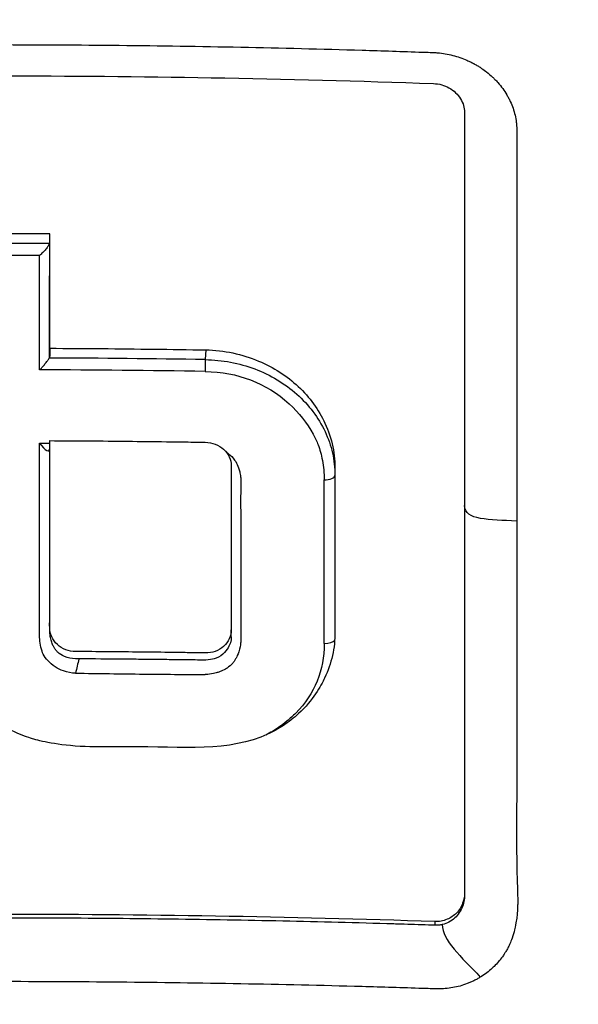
# Model space of a CAD drawing. Header units: millimetres. Extents: x 0 to 5219, y 0 to 2970.
# Tile 90 of 229: x 1005 to 1016, y 1573 to 1593. Entities that reach past the tile are written whole.
import ezdxf

# ---------------------------------------------------------------- set-up
doc = ezdxf.new("R2010")
doc.units = ezdxf.units.MM
doc.header["$LTSCALE"] = 0.2

# ---------------------------------------------------------------- blocks, each defined once
blk = doc.blocks.new('Blk$A13R1-4W24L')
for p, q in [((4.109, 845.182), (4.099, 844.99)), ((9.223, 844.561), (9.223, 844.561)), ((6.661, 842.788), (6.661, 842.704)), ((6.661, 842.704), (6.661, 842.704)), ((6.661, 842.704), (6.661, 839.608)), ((4.612, 840.511), (4.612, 840.51)), ((4.612, 839.653), (4.612, 839.651)), ((4.612, 839.511), (4.612, 839.651)), ((6.661, 839.608), (6.661, 839.577)), ((4.612, 839.511), (4.612, 839.511)), ((10.255, 838.955), (10.255, 838.956)), ((9.223, 834.459), (9.223, 834.407)), ((8.636, 833.888), (8.636, 833.815))]:
    blk.add_line(p, q)
for centre, major_axis, ratio, start_param, end_param in [((-0.038, 796.084), (112.94, 0.001), 0.455035, 1.561382, 1.579529), ((1.011, 788.939), (-0.006, -121.689), 0.000108, 2.051554, 2.07261), ((-0.039, 795.895), (112.94, 0), 0.455035, 1.561444, 1.579474), ((-0.038, 795.587), (112.777, 0.001), 0.456318, 1.563155, 1.577755), ((0.805, 788.931), (-0.007, -121.311), 0.000144, 2.0493, 2.070401), ((-0.045, 792.537), (115.256, 0.001), 0.455395, 1.534828, 1.561593), ((4.102, 844.848), (-0.003, -0.2), 0.031982, 3.927441, 5.191549), ((-0.044, 792.262), (115.144, 0.001), 0.456195, 1.534844, 1.563257), ((1.217, 874.911), (66.45, -1), 0.475089, 4.713614, 4.716646), ((5.034, 844.393), (0.611, 1.338), 0.127091, 3.541802, 3.562666), ((6.461, 842.704), (0.2, 0), 0.443947, 4.656815, 6.283178), ((6.409, 789.147), (-0.012, -120.439), 0.000332, 2.001047, 2.030795), ((6.461, 839.465), (0.2, 0), 0.417098, 4.657598, 6.058479), ((1.649, 838.957), (0.162, 0.672), 0.107956, 1.419805, 1.839614), ((1.365, 866.783), (-86.564, 1.586), 0.323181, 1.578695, 1.59423), ((1.365, 866.783), (-86.564, 1.586), 0.323181, 1.59423, 1.60826), ((17.797, 846.707), (-22.53, 10.835), 0.57735, 1.514032, 1.514033)]:
    blk.add_ellipse(centre, major_axis=major_axis, ratio=ratio, start_param=start_param, end_param=end_param)
for points, knots in [([(-0.102, 867.491), (0.156, 867.491), (0.426, 867.489), (0.708, 867.485), (0.969, 867.481), (1.24, 867.474), (1.522, 867.465), (2.03, 867.449), (2.571, 867.423), (3.144, 867.385), (3.658, 867.35), (4.197, 867.306), (4.762, 867.249), (5.279, 867.198), (5.816, 867.135), (6.375, 867.06), (6.892, 866.991), (7.427, 866.911), (7.98, 866.818), (8.497, 866.731), (9.029, 866.633), (9.575, 866.522), (10.58, 866.318), (11.633, 866.072), (12.731, 865.773), (12.936, 865.717), (13.143, 865.659), (13.351, 865.599), (13.946, 865.428), (14.776, 865.179), (15.827, 864.815), (16.69, 864.516), (17.702, 864.138), (18.847, 863.651), (19.745, 863.269), (20.726, 862.82), (21.777, 862.285), (22.671, 861.831), (23.617, 861.315), (24.604, 860.726), (24.965, 860.511), (25.332, 860.285), (25.703, 860.05), (26.248, 859.705), (26.785, 859.348), (27.314, 858.982), (28.197, 858.371), (29.058, 857.73), (29.896, 857.061), (30.318, 856.724), (30.733, 856.38), (31.143, 856.03), (31.547, 855.684), (31.945, 855.332), (32.336, 854.973), (33.125, 854.25), (33.888, 853.5), (34.625, 852.726), (34.993, 852.339), (35.354, 851.946), (35.709, 851.547), (35.783, 851.463), (35.857, 851.379), (35.931, 851.295), (36.024, 851.189), (36.303, 850.873), (36.752, 850.333), (37.025, 850.003), (37.361, 849.589), (37.752, 849.085), (38.042, 848.71), (38.363, 848.285), (38.709, 847.806), (38.858, 847.599), (39.012, 847.382), (39.17, 847.155), (39.317, 846.945), (39.468, 846.725), (39.621, 846.497), (39.741, 846.318), (39.863, 846.135), (39.986, 845.945), (40.157, 845.685), (40.324, 845.422), (40.489, 845.158), (40.63, 844.933), (40.768, 844.706), (40.905, 844.479), (41.042, 844.251), (41.177, 844.022), (41.31, 843.793), (41.447, 843.557), (41.587, 843.309), (41.717, 843.076), (41.839, 842.858), (41.951, 842.654), (42.086, 842.401), (42.22, 842.149), (42.377, 841.85), (42.524, 841.564), (42.67, 841.277), (42.806, 841.003), (42.944, 840.718), (43.044, 840.511), (43.143, 840.305), (43.24, 840.098), (43.276, 840.02), (43.312, 839.942), (43.348, 839.864), (43.48, 839.578), (43.609, 839.29), (43.735, 839.002), (43.798, 838.858), (43.86, 838.714), (43.922, 838.569), (43.984, 838.424), (44.044, 838.279), (44.105, 838.134), (44.225, 837.843), (44.342, 837.551), (44.457, 837.258), (44.686, 836.673), (44.903, 836.082), (45.11, 835.489), (45.213, 835.192), (45.313, 834.894), (45.41, 834.595), (45.508, 834.297), (45.602, 833.997), (45.694, 833.697), (45.739, 833.546), (45.784, 833.396), (45.828, 833.245), (45.872, 833.095), (45.916, 832.944), (45.959, 832.793), (46.041, 832.499), (46.121, 832.204), (46.197, 831.909), (46.2, 831.901), (46.202, 831.892), (46.204, 831.884), (46.283, 831.58), (46.358, 831.275), (46.43, 830.969), (46.502, 830.664), (46.57, 830.358), (46.636, 830.051), (46.668, 829.897), (46.7, 829.743), (46.731, 829.59), (46.762, 829.436), (46.792, 829.282), (46.821, 829.128), (46.879, 828.819), (46.934, 828.511), (46.986, 828.201), (47.017, 828.018), (47.046, 827.836), (47.074, 827.653), (47.075, 827.65), (47.076, 827.646), (47.076, 827.642), (47.085, 827.585), (47.104, 827.461), (47.132, 827.271), (47.153, 827.127), (47.178, 826.946), (47.207, 826.726), (47.223, 826.608), (47.24, 826.479), (47.257, 826.339), (47.274, 826.195), (47.293, 826.039), (47.312, 825.872), (47.325, 825.756), (47.338, 825.634), (47.351, 825.507), (47.354, 825.472), (47.358, 825.438), (47.361, 825.404), (47.397, 825.046), (47.425, 824.733), (47.446, 824.467), (47.497, 823.815), (47.514, 823.442), (47.519, 823.352), (47.533, 823.098), (47.544, 822.844), (47.553, 822.59), (47.564, 822.277), (47.571, 821.963), (47.575, 821.65), (47.577, 821.51), (47.578, 821.369), (47.579, 821.229), (47.58, 821.056), (47.58, 820.883), (47.579, 820.709), (47.577, 820.509), (47.575, 820.309), (47.571, 820.109), (47.565, 819.753), (47.555, 818.698), (47.41, 816.952), (47.408, 816.922), (47.405, 816.892), (47.403, 816.862), (47.299, 815.643), (47.151, 814.427), (46.96, 813.218), (46.81, 812.276), (46.635, 811.338), (46.435, 810.405), (46.371, 810.111), (46.306, 809.817), (46.237, 809.524), (45.952, 808.301), (45.624, 807.088), (45.254, 805.888), (45.152, 805.558), (45.047, 805.229), (44.939, 804.901), (44.855, 804.645), (44.765, 804.377), (44.668, 804.096), (44.479, 803.552), (44.266, 802.961), (44.021, 802.325), (43.912, 802.041), (43.797, 801.748), (43.676, 801.447), (43.562, 801.163), (43.443, 800.872), (43.317, 800.574), (43.198, 800.291), (43.073, 800.002), (42.943, 799.707), (42.923, 799.662), (42.903, 799.616), (42.882, 799.57), (42.779, 799.338), (42.67, 799.096), (42.555, 798.846), (42.313, 798.317), (42.042, 797.748), (41.74, 797.141), (41.476, 796.61), (41.187, 796.05), (40.872, 795.461), (40.329, 794.447), (39.706, 793.349), (38.988, 792.179), (38.47, 791.334), (37.903, 790.451), (37.281, 789.536)], [0, 0, 0, 0, 0.0108915, 0.0108915, 0.0108915, 0.020974, 0.020974, 0.020974, 0.0391503, 0.0391503, 0.0391503, 0.0554178, 0.0554178, 0.0554178, 0.0702751, 0.0702751, 0.0702751, 0.0840358, 0.0840358, 0.0840358, 0.0969119, 0.0969119, 0.0969119, 0.1205769, 0.1205769, 0.1205769, 0.125, 0.125, 0.125, 0.1638961, 0.1638961, 0.1638961, 0.1958374, 0.1958374, 0.1958374, 0.2208888, 0.2208888, 0.2208888, 0.2422005, 0.2422005, 0.2422005, 0.25, 0.25, 0.25, 0.2678209, 0.2678209, 0.2678209, 0.2975362, 0.2975362, 0.2975362, 0.3125, 0.3125, 0.3125, 0.3272656, 0.3272656, 0.3272656, 0.3570095, 0.3570095, 0.3570095, 0.3718814, 0.3718814, 0.3718814, 0.375, 0.375, 0.375, 0.3991671, 0.3991671, 0.3991671, 0.4139157, 0.4139157, 0.4139157, 0.4249028, 0.4249028, 0.4249028, 0.429655, 0.429655, 0.429655, 0.4340613, 0.4340613, 0.4340613, 0.4375, 0.4375, 0.4375, 0.4468814, 0.4468814, 0.4468814, 0.4548932, 0.4548932, 0.4548932, 0.4629051, 0.4629051, 0.4629051, 0.4712008, 0.4712008, 0.4712008, 0.4789288, 0.4789288, 0.4789288, 0.4866568, 0.4866568, 0.4866568, 0.4943848, 0.4943848, 0.4943848, 0.5, 0.5, 0.5, 0.502414, 0.502414, 0.502414, 0.5112437, 0.5112437, 0.5112437, 0.5156585, 0.5156585, 0.5156585, 0.5200734, 0.5200734, 0.5200734, 0.528903, 0.528903, 0.528903, 0.5465624, 0.5465624, 0.5465624, 0.555392, 0.555392, 0.555392, 0.5642217, 0.5642217, 0.5642217, 0.5686366, 0.5686366, 0.5686366, 0.5730514, 0.5730514, 0.5730514, 0.5816327, 0.5816327, 0.5816327, 0.5818813, 0.5818813, 0.5818813, 0.5907202, 0.5907202, 0.5907202, 0.5995591, 0.5995591, 0.5995591, 0.6039786, 0.6039786, 0.6039786, 0.6083981, 0.6083981, 0.6083981, 0.6172371, 0.6172371, 0.6172371, 0.622449, 0.622449, 0.622449, 0.6229413, 0.6229413, 0.6229413, 0.6298917, 0.6298917, 0.6298917, 0.6351416, 0.6351416, 0.6351416, 0.6379546, 0.6379546, 0.6379546, 0.6408496, 0.6408496, 0.6408496, 0.6428571, 0.6428571, 0.6428571, 0.6433986, 0.6433986, 0.6433986, 0.6491487, 0.6491487, 0.6491487, 0.6632653, 0.6632653, 0.6632653, 0.6704637, 0.6704637, 0.6704637, 0.6793393, 0.6793393, 0.6793393, 0.6833065, 0.6833065, 0.6833065, 0.6882149, 0.6882149, 0.6882149, 0.6938776, 0.6938776, 0.6938776, 0.7239727, 0.7239727, 0.7239727, 0.7244898, 0.7244898, 0.7244898, 0.7589042, 0.7589042, 0.7589042, 0.7857143, 0.7857143, 0.7857143, 0.7941949, 0.7941949, 0.7941949, 0.8295621, 0.8295621, 0.8295621, 0.8392857, 0.8392857, 0.8392857, 0.849008, 0.849008, 0.849008, 0.8678821, 0.8678821, 0.8678821, 0.876305, 0.876305, 0.876305, 0.8842189, 0.8842189, 0.8842189, 0.8917062, 0.8917062, 0.8917062, 0.8928571, 0.8928571, 0.8928571, 0.9031342, 0.9031342, 0.9031342, 0.9247967, 0.9247967, 0.9247967, 0.9437386, 0.9437386, 0.9437386, 0.9764071, 0.9764071, 0.9764071, 1, 1, 1, 1]), ([(-0.102, 863.938), (0.137, 863.939), (0.775, 863.939), (2.256, 863.863), (2.846, 863.818), (3.826, 863.722), (4.218, 863.677), (6.163, 863.429), (7.717, 863.143), (10.268, 862.533), (11.281, 862.253), (13.612, 861.518), (14.92, 861.036), (17.91, 859.768), (19.566, 858.936), (23.279, 856.757), (25.287, 855.331), (27.639, 853.318), (28.123, 852.884), (28.831, 852.215), (29.063, 851.991), (29.52, 851.539), (29.745, 851.31), (30.083, 850.959), (30.196, 850.84), (30.533, 850.481), (30.751, 850.243), (31.179, 849.765), (31.387, 849.526), (31.695, 849.164), (31.797, 849.043), (32.004, 848.793), (32.11, 848.664), (32.318, 848.406), (32.422, 848.277), (32.731, 847.885), (32.936, 847.617), (33.317, 847.11), (33.5, 846.86), (33.858, 846.359), (34.031, 846.11), (34.546, 845.349), (34.878, 844.831), (35.535, 843.753), (35.861, 843.186), (36.44, 842.118), (36.695, 841.62), (37.019, 840.951), (37.086, 840.81), (37.418, 840.102), (37.667, 839.533), (38.019, 838.669), (38.133, 838.379), (38.352, 837.802), (38.458, 837.512), (38.662, 836.93), (38.759, 836.642), (38.9, 836.203), (38.948, 836.054), (39.038, 835.763), (39.08, 835.622), (39.167, 835.328), (39.21, 835.181), (39.329, 834.76), (39.406, 834.473), (40.042, 832), (40.401, 829.767), (40.565, 827.313), (40.577, 827.105), (40.597, 826.688), (40.606, 826.484), (40.619, 826.083), (40.623, 825.885), (40.629, 825.494), (40.631, 825.303), (40.63, 824.924), (40.629, 824.735), (40.62, 824.195), (40.609, 823.834), (40.562, 822.794), (40.51, 822.108), (40.413, 821.163), (40.38, 820.87), (40.325, 820.44), (40.307, 820.303), (40.251, 819.898), (40.211, 819.632), (40.129, 819.117), (40.086, 818.87), (39.957, 818.158), (39.863, 817.695), (39.581, 816.426), (39.374, 815.625), (38.965, 814.235), (38.775, 813.643), (38.262, 812.176), (37.92, 811.306), (37.358, 810.021), (37.163, 809.596), (36.857, 808.963), (36.754, 808.753), (36.595, 808.44), (36.541, 808.336), (36.461, 808.18), (36.434, 808.128), (36.393, 808.05), (36.379, 808.024), (36.352, 807.972), (36.338, 807.946), (36.325, 807.92)], [0.000492, 0.000492, 0.000492, 0.000492, 0.070477, 0.070477, 0.116784, 0.116784, 0.147598, 0.147598, 0.270163, 0.270163, 0.35129, 0.35129, 0.459378, 0.459378, 0.603543, 0.603543, 0.795477, 0.795477, 0.846759, 0.846759, 0.872247, 0.872247, 0.897546, 0.897546, 0.910816, 0.910816, 0.936058, 0.936058, 0.961053, 0.961053, 0.973407, 0.973407, 0.986612, 0.986612, 0.999925, 0.999925, 1.026343, 1.026343, 1.051465, 1.051465, 1.076258, 1.076258, 1.125243, 1.125243, 1.177878, 1.177878, 1.224985, 1.224985, 1.237745, 1.237745, 1.287061, 1.287061, 1.311764, 1.311764, 1.336615, 1.336615, 1.361333, 1.361333, 1.372959, 1.372959, 1.384222, 1.384222, 1.395507, 1.395507, 1.41867, 1.41867, 1.596072, 1.596072, 1.612752, 1.612752, 1.628768, 1.628768, 1.644172, 1.644172, 1.659003, 1.659003, 1.673475, 1.673475, 1.702106, 1.702106, 1.756638, 1.756638, 1.781274, 1.781274, 1.792708, 1.792708, 1.814679, 1.814679, 1.835454, 1.835454, 1.874477, 1.874477, 1.942807, 1.942807, 1.994085, 1.994085, 2.070998, 2.070998, 2.109452, 2.109452, 2.128666, 2.128666, 2.138273, 2.138273, 2.143077, 2.143077, 2.145479, 2.145479, 2.147874, 2.147874, 2.147874, 2.147874]), ([(-0.102, 860.814), (-0.044, 860.815), (0, 860.815), (0.1, 860.814), (0.151, 860.814), (0.303, 860.813), (0.404, 860.812), (0.711, 860.806), (0.917, 860.801), (1.557, 860.778), (1.994, 860.754), (3.505, 860.641), (4.595, 860.51), (8.024, 859.954), (10.361, 859.362), (13.132, 858.411), (13.642, 858.225), (15.381, 857.553), (16.59, 857.021), (18.503, 856.069), (19.224, 855.683), (20.853, 854.749), (21.752, 854.187), (23.396, 853.068), (24.145, 852.519), (25.264, 851.638), (25.647, 851.324), (27.921, 849.389), (29.652, 847.605), (31.949, 844.722), (32.661, 843.734), (33.981, 841.696), (34.59, 840.645), (35.685, 838.511), (36.173, 837.43), (37.039, 835.221), (37.417, 834.093), (39.027, 828.339), (39.352, 823.559), (38.536, 817.719), (38.331, 816.628), (37.688, 813.924), (37.186, 812.325), (36.263, 809.982), (35.927, 809.211), (35.198, 807.689), (34.807, 806.938), (34.388, 806.201)], [0.000001, 0.000001, 0.000001, 0.000001, 0.017289, 0.017289, 0.034993, 0.034993, 0.070506, 0.070506, 0.142461, 0.142461, 0.294734, 0.294734, 0.67969, 0.67969, 1.52071, 1.52071, 1.712137, 1.712137, 2.17847, 2.17847, 2.468632, 2.468632, 2.845677, 2.845677, 3.177241, 3.177241, 3.354712, 3.354712, 4.246918, 4.246918, 4.688059, 4.688059, 5.129475, 5.129475, 5.562211, 5.562211, 5.997516, 5.997516, 7.753462, 7.753462, 8.159608, 8.159608, 8.770872, 8.770872, 9.07783, 9.07783, 9.385555, 9.385555, 9.385555, 9.385555]), ([(0.001, 851.213), (0.801, 851.212), (1.601, 851.208), (2.4, 851.2), (3.2, 851.192), (4, 851.18), (4.8, 851.164), (5.599, 851.148), (6.398, 851.128), (7.197, 851.104), (7.596, 851.092), (7.995, 851.079), (8.394, 851.065), (8.444, 851.064), (8.494, 851.062), (8.544, 851.06), (8.569, 851.059), (8.594, 851.059), (8.619, 851.057), (8.644, 851.056), (8.668, 851.054), (8.693, 851.052), (8.793, 851.043), (8.892, 851.026), (8.989, 851.001), (9.085, 850.976), (9.18, 850.944), (9.27, 850.904), (9.293, 850.894), (9.315, 850.884), (9.338, 850.873), (9.349, 850.868), (9.36, 850.862), (9.371, 850.857), (9.376, 850.854), (9.382, 850.851), (9.387, 850.848), (9.392, 850.845), (9.398, 850.842), (9.403, 850.839), (9.425, 850.828), (9.446, 850.816), (9.467, 850.803), (9.478, 850.797), (9.488, 850.791), (9.499, 850.785), (9.509, 850.778), (9.519, 850.772), (9.529, 850.765), (9.54, 850.758), (9.55, 850.752), (9.56, 850.745), (9.593, 850.722), (9.626, 850.699), (9.657, 850.674), (9.699, 850.642), (9.738, 850.608), (9.775, 850.573), (9.791, 850.558), (9.807, 850.543), (9.823, 850.527)], [-0.2887059, -0.2887059, -0.2887059, -0.2887059, -0.2541581, -0.2541581, -0.2541581, -0.2195873, -0.2195873, -0.2195873, -0.1850229, -0.1850229, -0.1850229, -0.1677408, -0.1677408, -0.1677408, -0.1655805, -0.1655805, -0.1655805, -0.1645003, -0.1645003, -0.1645003, -0.1634202, -0.1634202, -0.1634202, -0.1590997, -0.1590997, -0.1590997, -0.1547791, -0.1547791, -0.1547791, -0.153699, -0.153699, -0.153699, -0.1531589, -0.1531589, -0.1531589, -0.1528889, -0.1528889, -0.1528889, -0.1526188, -0.1526188, -0.1526188, -0.1515387, -0.1515387, -0.1515387, -0.1509986, -0.1509986, -0.1509986, -0.1504586, -0.1504586, -0.1504586, -0.1499185, -0.1499185, -0.1499185, -0.1481076, -0.1481076, -0.1481076, -0.1457567, -0.1457567, -0.1457567, -0.1447486, -0.1447486, -0.1447486, -0.1447486]), ([(-8.608, 850.447), (-7.146, 850.498), (-5.683, 850.536), (-2.812, 850.585), (-1.409, 850.597), (1.404, 850.597), (2.808, 850.584), (5.68, 850.534), (7.145, 850.496), (8.609, 850.445)], [-1.723661, -1.723661, -1.723661, -1.723661, -1.283811, -1.283811, -0.862142, -0.862142, -0.440299, -0.440299, -0.000001, -0.000001, -0.000001, -0.000001]), ([(9.823, 850.527), (9.843, 850.506), (9.863, 850.485), (9.882, 850.463), (9.916, 850.425), (9.947, 850.386), (9.977, 850.346), (10.006, 850.305), (10.033, 850.264), (10.058, 850.221), (10.071, 850.2), (10.083, 850.178), (10.094, 850.157), (10.106, 850.135), (10.116, 850.113), (10.127, 850.091), (10.167, 850.003), (10.199, 849.912), (10.22, 849.819), (10.231, 849.773), (10.239, 849.726), (10.245, 849.679), (10.248, 849.656), (10.25, 849.632), (10.251, 849.609), (10.253, 849.585), (10.254, 849.562), (10.254, 849.539), (10.254, 849.515), (10.254, 849.492), (10.254, 849.468), (10.254, 849.445), (10.254, 849.421), (10.254, 849.398), (10.254, 849.351), (10.254, 849.304), (10.254, 849.257), (10.254, 849.07), (10.254, 848.882), (10.254, 848.694), (10.254, 847.941), (10.254, 847.184), (10.254, 846.422), (10.254, 844.898), (10.254, 843.356), (10.254, 841.798)], [-0.1447486, -0.1447486, -0.1447486, -0.1447486, -0.1434058, -0.1434058, -0.1434058, -0.1410549, -0.1410549, -0.1410549, -0.138704, -0.138704, -0.138704, -0.1375285, -0.1375285, -0.1375285, -0.1363531, -0.1363531, -0.1363531, -0.1316512, -0.1316512, -0.1316512, -0.1293003, -0.1293003, -0.1293003, -0.1281249, -0.1281249, -0.1281249, -0.1269494, -0.1269494, -0.1269494, -0.125774, -0.125774, -0.125774, -0.1245985, -0.1245985, -0.1245985, -0.1222476, -0.1222476, -0.1222476, -0.1128439, -0.1128439, -0.1128439, -0.0752293, -0.0752293, -0.0752293, 0, 0, 0, 0]), ([(8.609, 850.445), (8.664, 850.443), (8.718, 850.434), (8.822, 850.405), (8.87, 850.385), (8.963, 850.333), (9.007, 850.301), (9.084, 850.228), (9.117, 850.188), (9.17, 850.103), (9.19, 850.057), (9.216, 849.966), (9.223, 849.92), (9.223, 849.875)], [-0.09818224, -0.09818224, -0.09818224, -0.09818224, -0.08163434, -0.08163434, -0.06586622, -0.06586622, -0.04902056, -0.04902056, -0.0323577, -0.0323577, -0.01585951, -0.01585951, -0.00000099, -0.00000099, -0.00000099, -0.00000099]), ([(9.223, 849.875), (9.223, 847.428), (9.223, 844.937), (9.223, 839.796), (9.223, 837.149), (9.223, 834.459)], [-1.719587, -1.719587, -1.719587, -1.719587, -0.870829, -0.870829, -0.000001, -0.000001, -0.000001, -0.000001]), ([(1.017, 847.285), (1.014, 847.278), (1.01, 847.271), (1.006, 847.262), (1.002, 847.254), (0.996, 847.244), (0.991, 847.234), (0.985, 847.225), (0.979, 847.215), (0.972, 847.205), (0.965, 847.194), (0.957, 847.183), (0.948, 847.172), (0.931, 847.15), (0.91, 847.128), (0.888, 847.107), (0.866, 847.085), (0.844, 847.066), (0.824, 847.048)], [0, 0, 0, 0, 0.103921, 0.103921, 0.103921, 0.219411, 0.219411, 0.219411, 0.342901, 0.342901, 0.342901, 0.470879, 0.470879, 0.470879, 0.734386, 0.734386, 0.734386, 1, 1, 1, 1]), ([(1.025, 845.829), (1.025, 845.823), (1.025, 845.842), (1.025, 845.869), (1.025, 845.889), (1.025, 845.97), (1.025, 846.031), (1.025, 846.1), (1.025, 846.107), (1.025, 846.114)], [0.18396725, 0.18396725, 0.18396725, 0.18396725, 0.18607297, 0.18607297, 0.19239068, 0.19239068, 0.21134861, 0.21134861, 0.21352197, 0.21352197, 0.21352197, 0.21352197]), ([(1.025, 845.214), (1.025, 845.165), (1.025, 845.116), (1.025, 845.067), (1.025, 845.051), (1.022, 845.036), (1.015, 845.021)], [-1, -1, -1, -1, -0.2405559, -0.2405559, -0.2405559, 0, 0, 0, 0]), ([(1.025, 845.214), (1.368, 845.213), (1.711, 845.211), (2.053, 845.208), (2.396, 845.205), (2.739, 845.201), (3.081, 845.197), (3.424, 845.193), (3.767, 845.189), (4.109, 845.182)], [-1, -1, -1, -1, -0.666667, -0.666667, -0.666667, -0.333333, -0.333333, -0.333333, 0, 0, 0, 0]), ([(4.109, 845.182), (4.288, 845.18), (4.467, 845.159), (4.818, 845.085), (4.989, 845.031), (5.445, 844.84), (5.714, 844.668), (6.162, 844.247), (6.341, 843.999), (6.533, 843.582), (6.585, 843.427), (6.652, 843.11), (6.666, 842.949), (6.661, 842.788)], [-0.4066496, -0.4066496, -0.4066496, -0.4066496, -0.3530901, -0.3530901, -0.2996138, -0.2996138, -0.2036808, -0.2036808, -0.1075118, -0.1075118, -0.053792, -0.053792, 0, 0, 0, 0]), ([(0.824, 844.788), (0.827, 844.792), (0.831, 844.795), (0.851, 844.814), (0.868, 844.831), (0.9, 844.866), (0.915, 844.885), (0.948, 844.927), (0.964, 844.947), (0.985, 844.975), (0.992, 844.985), (1.005, 845.003), (1.012, 845.013), (1.015, 845.021)], [-0.00147192, -0.00147192, -0.00147192, -0.00147192, 0, 0, 0.0072917, 0.0072917, 0.01459354, 0.01459354, 0.02333481, 0.02333481, 0.02819873, 0.02819873, 0.03286728, 0.03286728, 0.03286728, 0.03286728]), ([(4.099, 844.99), (4.266, 844.987), (4.433, 844.971), (4.761, 844.909), (4.922, 844.864), (5.231, 844.747), (5.379, 844.676), (5.658, 844.509), (5.788, 844.413), (6.026, 844.202), (6.133, 844.086), (6.32, 843.839), (6.4, 843.707), (6.53, 843.433), (6.579, 843.29), (6.645, 843), (6.661, 842.852), (6.661, 842.704)], [0, 0, 0, 0, 0.125, 0.125, 0.25, 0.25, 0.375, 0.375, 0.5, 0.5, 0.625, 0.625, 0.75, 0.75, 0.875, 0.875, 0.9999829, 0.9999829, 0.9999829, 0.9999829]), ([(9.223, 845.015), (9.223, 844.746), (9.223, 844.429), (9.223, 844.065), (9.223, 843.265), (9.223, 842.612), (9.223, 842.111)], [0.6586998, 0.6586998, 0.6586998, 0.6586998, 0.75, 0.75, 0.75, 0.9999584, 0.9999584, 0.9999584, 0.9999584]), ([(4.094, 844.756), (4.744, 844.745), (5.293, 844.536), (5.755, 844.118), (5.954, 843.938), (6.113, 843.738), (6.23, 843.518), (6.269, 843.446), (6.302, 843.375), (6.33, 843.304), (6.363, 843.218), (6.391, 843.116), (6.414, 842.998), (6.438, 842.876), (6.45, 842.749), (6.45, 842.616)], [-1, -1, -1, -1, -0.5, -0.5, -0.5, -0.285714, -0.285714, -0.285714, -0.2, -0.2, -0.2, -0.114286, -0.114286, -0.114286, 0, 0, 0, 0]), ([(6.661, 839.608), (6.662, 839.452), (6.646, 839.296), (6.578, 838.991), (6.526, 838.843), (6.382, 838.541), (6.23, 838.262), (5.768, 837.835), (5.526, 837.659), (4.404, 837.228), (3.487, 837.354), (2.09, 837.34), (1.975, 837.332), (1.161, 837.37), (0.836, 837.453), (0.504, 837.553), (0.184, 837.667), (-0.384, 838.113), (-0.577, 838.34), (-0.894, 838.889), (-0.985, 839.183), (-1.037, 839.717), (-1.026, 840.143), (-1.029, 841.392), (-1.029, 842.394), (-1.024, 843.389)], [-1.490546, -1.490546, -1.490546, -1.490546, -1.372171, -1.372171, -1.254036, -1.254036, -1.123299, -1.123299, -1.043679, -1.043679, -0.850826, -0.850826, -0.807838, -0.807838, -0.709589, -0.709589, -0.595224, -0.595224, -0.510831, -0.510831, -0.413449, -0.413449, -0.333919, -0.333919, 0, 0, 0, 0]), ([(0.825, 840.716), (0.825, 840.794), (0.825, 840.876), (0.825, 840.963), (0.824, 841.629), (0.824, 842.423), (0.824, 843.34)], [0.4692144, 0.4692144, 0.4692144, 0.4692144, 0.5, 0.5, 0.5, 1, 1, 1, 1]), ([(4.612, 839.653), (4.612, 839.529), (4.558, 839.412), (4.414, 839.283), (4.358, 839.249), (4.233, 839.204), (4.167, 839.194), (3.993, 839.196), (3.886, 839.198), (3.673, 839.201), (3.566, 839.203), (3.246, 839.207), (3.032, 839.21), (2.605, 839.214), (2.392, 839.216), (1.965, 839.22), (1.751, 839.221), (1.47, 839.223), (1.404, 839.235), (1.279, 839.283), (1.223, 839.318), (1.079, 839.45), (1.025, 839.568), (1.025, 839.77), (1.025, 839.847), (1.025, 840.002), (1.025, 840.08), (1.025, 840.312), (1.025, 840.467), (1.025, 840.931), (1.025, 841.24), (1.025, 841.856), (1.025, 842.164), (1.025, 842.624), (1.025, 842.777), (1.025, 843.083), (1.025, 843.236), (1.025, 843.389)], [0, 0, 0, 0, 0.049586, 0.049586, 0.074046, 0.074046, 0.09857, 0.09857, 0.137167, 0.137167, 0.175764, 0.175764, 0.252958, 0.252958, 0.330152, 0.330152, 0.407345, 0.407345, 0.43188, 0.43188, 0.45635, 0.45635, 0.505944, 0.505944, 0.536823, 0.536823, 0.567702, 0.567702, 0.629461, 0.629461, 0.752975, 0.752975, 0.876487, 0.876487, 0.938244, 0.938244, 1, 1, 1, 1]), ([(1.025, 843.389), (1.282, 843.388), (1.538, 843.387), (1.794, 843.385), (2.05, 843.383), (2.306, 843.381), (2.563, 843.378), (2.819, 843.375), (3.075, 843.372), (3.331, 843.369), (3.459, 843.367), (3.587, 843.366), (3.715, 843.364), (3.843, 843.362), (3.971, 843.36), (4.099, 843.358), (4.167, 843.357), (4.233, 843.344), (4.296, 843.32), (4.358, 843.296), (4.414, 843.261), (4.462, 843.218), (4.558, 843.13), (4.612, 843.013), (4.612, 842.89), (4.612, 842.623), (4.612, 842.354), (4.612, 842.085), (4.612, 841.816), (4.612, 841.547), (4.612, 841.277), (4.612, 841.007), (4.612, 840.737), (4.612, 840.466), (4.612, 840.331), (4.612, 840.195), (4.612, 840.06), (4.612, 839.992), (4.612, 839.924), (4.612, 839.856), (4.612, 839.788), (4.612, 839.72), (4.612, 839.653)], [0, 0, 0, 0, 0.102758, 0.102758, 0.102758, 0.205514, 0.205514, 0.205514, 0.30827, 0.30827, 0.30827, 0.359648, 0.359648, 0.359648, 0.411026, 0.411026, 0.411026, 0.438236, 0.438236, 0.438236, 0.465377, 0.465377, 0.465377, 0.5204, 0.5204, 0.5204, 0.640302, 0.640302, 0.640302, 0.760202, 0.760202, 0.760202, 0.880101, 0.880101, 0.880101, 0.94005, 0.94005, 0.94005, 0.970025, 0.970025, 0.970025, 1, 1, 1, 1]), ([(1.025, 840.611), (1.025, 840.633), (1.025, 840.655), (1.025, 840.678), (1.026, 840.781), (1.026, 840.89), (1.026, 841.005), (1.025, 841.062), (1.025, 841.118), (1.025, 841.172), (1.025, 841.344), (1.025, 841.504), (1.025, 841.656), (1.025, 842.302), (1.025, 842.788), (1.025, 843.111), (1.025, 843.16), (1.025, 843.206), (1.025, 843.248)], [0.4491944, 0.4491944, 0.4491944, 0.4491944, 0.4583706, 0.4583706, 0.4583706, 0.5, 0.5, 0.5, 0.5254102, 0.5254102, 0.5254102, 0.6055924, 0.6055924, 0.6055924, 0.9475603, 0.9475603, 0.9475603, 1, 1, 1, 1]), ([(4.546, 843.14), (4.57, 843.122), (4.611, 843.09), (4.653, 843.04), (4.691, 842.994), (4.715, 842.952), (4.732, 842.917), (4.749, 842.88), (4.768, 842.832), (4.782, 842.771), (4.783, 842.766), (4.786, 842.751), (4.79, 842.725), (4.793, 842.707), (4.795, 842.69), (4.797, 842.675), (4.798, 842.663), (4.8, 842.648), (4.801, 842.631), (4.803, 842.618), (4.803, 842.609), (4.803, 842.604), (4.804, 842.587), (4.804, 842.56), (4.804, 842.537), (4.804, 842.491), (4.803, 842.457), (4.802, 842.434), (4.801, 842.4), (4.8, 842.367), (4.799, 842.332), (4.798, 842.326), (4.798, 842.319), (4.798, 842.313), (4.797, 842.296), (4.796, 842.274), (4.796, 842.248), (4.795, 842.208), (4.796, 842.185), (4.796, 842.179), (4.796, 842.134), (4.797, 842.104), (4.797, 842.088), (4.797, 842.083), (4.797, 842.078), (4.798, 842.073), (4.798, 842.064), (4.798, 842.056), (4.798, 842.047), (4.799, 842.037), (4.799, 842.029), (4.799, 842.023), (4.799, 842.018), (4.8, 842.013), (4.8, 842.008), (4.805, 841.853), (4.803, 841.773), (4.803, 841.773), (4.803, 841.756), (4.803, 841.738), (4.803, 841.721)], [-1, -1, -1, -1, -0.96875, -0.96875, -0.96875, -0.9375, -0.9375, -0.9375, -0.90625, -0.90625, -0.90625, -0.8984375, -0.8984375, -0.8984375, -0.890625, -0.890625, -0.890625, -0.8828125, -0.8828125, -0.8828125, -0.8768411, -0.8768411, -0.8768411, -0.8541667, -0.8541667, -0.8541667, -0.8333333, -0.8333333, -0.8333333, -0.8159057, -0.8159057, -0.8159057, -0.8125, -0.8125, -0.8125, -0.796875, -0.796875, -0.796875, -0.78125, -0.78125, -0.78125, -0.765625, -0.765625, -0.765625, -0.7626772, -0.7626772, -0.7626772, -0.7578125, -0.7578125, -0.7578125, -0.75, -0.75, -0.75, -0.747665, -0.747665, -0.747665, -0.675, -0.675, -0.675, -0.6654434, -0.6654434, -0.6654434, -0.6654434]), ([(6.661, 842.788), (6.661, 842.262), (6.661, 841.734), (6.661, 840.673), (6.661, 840.142), (6.661, 839.608)], [0.000001, 0.000001, 0.000001, 0.000001, 0.1762141, 0.1762141, 0.3524272, 0.3524272, 0.3524272, 0.3524272]), ([(10.254, 841.798), (10.255, 840.51), (10.255, 839.21), (10.255, 837.9), (10.255, 837.649), (10.255, 837.42), (10.254, 837.216), (10.254, 836.883), (10.254, 836.614), (10.253, 836.407), (10.251, 835.785), (10.251, 835.359), (10.253, 835.132), (10.254, 835.046), (10.255, 834.965), (10.257, 834.891), (10.257, 834.841), (10.259, 834.807), (10.262, 834.718), (10.263, 834.669), (10.265, 834.61), (10.268, 834.541), (10.268, 834.536), (10.268, 834.531), (10.268, 834.526), (10.272, 834.438), (10.273, 834.361), (10.273, 834.296), (10.273, 834.264), (10.273, 834.235), (10.272, 834.209), (10.272, 834.195), (10.271, 834.176), (10.27, 834.152), (10.269, 834.14), (10.269, 834.127), (10.268, 834.113), (10.267, 834.103), (10.267, 834.092), (10.266, 834.081), (10.265, 834.073), (10.265, 834.063), (10.264, 834.054), (10.263, 834.04), (10.261, 834.025), (10.26, 834.011), (10.256, 833.974), (10.251, 833.935), (10.245, 833.895), (10.237, 833.851), (10.228, 833.794), (10.211, 833.727), (10.199, 833.677), (10.183, 833.62), (10.162, 833.559), (10.147, 833.518), (10.133, 833.482), (10.118, 833.449), (10.113, 833.438), (10.108, 833.426), (10.103, 833.416), (10.097, 833.404), (10.092, 833.393), (10.087, 833.383), (10.074, 833.358), (10.062, 833.336), (10.052, 833.318), (10.036, 833.289), (10.023, 833.269), (10.015, 833.257), (10.002, 833.236), (9.988, 833.215), (9.973, 833.193), (9.926, 833.129), (9.872, 833.064), (9.806, 833), (9.796, 832.99), (9.786, 832.98), (9.775, 832.971), (9.733, 832.932), (9.694, 832.901), (9.66, 832.875), (9.6, 832.83), (9.557, 832.804), (9.534, 832.79)], [-1, -1, -1, -1, -0.571429, -0.571429, -0.571429, -0.517013, -0.517013, -0.517013, -0.428571, -0.428571, -0.428571, -0.285714, -0.285714, -0.285714, -0.251318, -0.251318, -0.251318, -0.22809, -0.22809, -0.22809, -0.215245, -0.215245, -0.215245, -0.214286, -0.214286, -0.214286, -0.190326, -0.190326, -0.190326, -0.178571, -0.178571, -0.178571, -0.170079, -0.170079, -0.170079, -0.165897, -0.165897, -0.165897, -0.16301, -0.16301, -0.16301, -0.160714, -0.160714, -0.160714, -0.15572, -0.15572, -0.15572, -0.142857, -0.142857, -0.142857, -0.122369, -0.122369, -0.122369, -0.107143, -0.107143, -0.107143, -0.098661, -0.098661, -0.098661, -0.095602, -0.095602, -0.095602, -0.092244, -0.092244, -0.092244, -0.084114, -0.084114, -0.084114, -0.071429, -0.071429, -0.071429, -0.062578, -0.062578, -0.062578, -0.035714, -0.035714, -0.035714, -0.032876, -0.032876, -0.032876, -0.020946, -0.020946, -0.020946, 0, 0, 0, 0]), ([(4.803, 841.721), (4.804, 841.649), (4.804, 841.577), (4.803, 841.504), (4.803, 841.456), (4.803, 841.409), (4.803, 841.361), (4.803, 841.222), (4.804, 841.083), (4.804, 840.945), (4.804, 840.917), (4.804, 840.89), (4.804, 840.862), (4.804, 840.822), (4.804, 840.77), (4.804, 840.706), (4.803, 840.62), (4.803, 840.513), (4.803, 840.384), (4.803, 840.315), (4.803, 840.24), (4.803, 840.159), (4.802, 840.056), (4.802, 839.969), (4.802, 839.897), (4.802, 839.887), (4.802, 839.876), (4.802, 839.866), (4.802, 839.848), (4.802, 839.831), (4.802, 839.815), (4.801, 839.758), (4.802, 839.717), (4.803, 839.695), (4.803, 839.667), (4.804, 839.619), (4.804, 839.552), (4.804, 839.524), (4.803, 839.499), (4.803, 839.477), (4.802, 839.452), (4.8, 839.43), (4.799, 839.411), (4.796, 839.385), (4.792, 839.336), (4.775, 839.267), (4.756, 839.196), (4.734, 839.147), (4.72, 839.117), (4.712, 839.099), (4.702, 839.081), (4.691, 839.063), (4.681, 839.047), (4.67, 839.032), (4.658, 839.016), (4.652, 839.009), (4.647, 839.002), (4.641, 838.996), (4.608, 838.958), (4.57, 838.925), (4.53, 838.897), (4.516, 838.888), (4.487, 838.868), (4.439, 838.846)], [-0.6654434, -0.6654434, -0.6654434, -0.6654434, -0.6257943, -0.6257943, -0.6257943, -0.6, -0.6, -0.6, -0.5167154, -0.5167154, -0.5167154, -0.5, -0.5, -0.5, -0.4590251, -0.4590251, -0.4590251, -0.404157, -0.404157, -0.404157, -0.375, -0.375, -0.375, -0.3125, -0.3125, -0.3125, -0.3060407, -0.3060407, -0.3060407, -0.2940726, -0.2940726, -0.2940726, -0.25, -0.25, -0.25, -0.21875, -0.21875, -0.21875, -0.203867, -0.203867, -0.203867, -0.1875, -0.1875, -0.1875, -0.15625, -0.15625, -0.15625, -0.125, -0.125, -0.125, -0.1132064, -0.1132064, -0.1132064, -0.1029257, -0.1029257, -0.1029257, -0.0982143, -0.0982143, -0.0982143, -0.0714286, -0.0714286, -0.0714286, -0.0535714, -0.0535714, -0.0535714, -0.0535714]), ([(0.987, 839.043), (0.947, 839.085), (0.917, 839.127), (0.897, 839.169), (0.879, 839.207), (0.864, 839.255), (0.85, 839.312), (0.839, 839.364), (0.831, 839.415), (0.827, 839.465), (0.823, 839.512), (0.822, 839.562), (0.823, 839.615), (0.825, 839.671), (0.825, 839.721), (0.825, 839.765), (0.826, 839.846), (0.826, 840.165), (0.825, 840.716)], [0.09375, 0.09375, 0.09375, 0.09375, 0.125, 0.125, 0.125, 0.15625, 0.15625, 0.15625, 0.1875, 0.1875, 0.1875, 0.21875, 0.21875, 0.21875, 0.25, 0.25, 0.25, 0.4692144, 0.4692144, 0.4692144, 0.4692144]), ([(1.126, 839.277), (1.115, 839.293), (1.105, 839.31), (1.096, 839.327), (1.087, 839.344), (1.075, 839.37), (1.063, 839.406), (1.055, 839.432), (1.046, 839.462), (1.039, 839.498), (1.032, 839.536), (1.017, 839.674), (1.026, 839.917)], [0.1118196, 0.1118196, 0.1118196, 0.1118196, 0.125, 0.125, 0.125, 0.1491733, 0.1491733, 0.1491733, 0.1666667, 0.1666667, 0.1666667, 0.3297427, 0.3297427, 0.3297427, 0.3297427]), ([(4.612, 839.511), (4.615, 839.494), (4.616, 839.429), (4.566, 839.329), (4.528, 839.252), (4.451, 839.146), (4.312, 839.092)], [0, 0, 0, 0, 0.2270329, 0.2270329, 0.2270329, 0.4004159, 0.4004159, 0.4004159, 0.4004159]), ([(1.602, 839.077), (1.511, 839.075), (1.432, 839.087), (1.369, 839.106), (1.298, 839.129), (1.247, 839.16), (1.214, 839.185), (1.199, 839.196), (1.184, 839.209), (1.171, 839.222), (1.154, 839.239), (1.139, 839.258), (1.126, 839.277)], [0, 0, 0, 0, 0.0391751, 0.0391751, 0.0391751, 0.0833333, 0.0833333, 0.0833333, 0.0956643, 0.0956643, 0.0956643, 0.1118196, 0.1118196, 0.1118196, 0.1118196]), ([(6.45, 839.382), (6.45, 838.853), (6.264, 838.392), (5.886, 838.004), (5.832, 837.949), (5.773, 837.896), (5.711, 837.845), (5.66, 837.804), (5.607, 837.764), (5.552, 837.726), (5.469, 837.67), (5.383, 837.619), (5.294, 837.573)], [-1, -1, -1, -1, -0.5, -0.5, -0.5, -0.4306206, -0.4306206, -0.4306206, -0.375, -0.375, -0.375, -0.2968883, -0.2968883, -0.2968883, -0.2968883]), ([(1.294, 838.839), (1.238, 838.86), (1.184, 838.887), (1.131, 838.922), (1.076, 838.958), (1.028, 838.998), (0.987, 839.043)], [0.03663506, 0.03663506, 0.03663506, 0.03663506, 0.0625, 0.0625, 0.0625, 0.09375, 0.09375, 0.09375, 0.09375]), ([(4.312, 839.092), (4.267, 839.074), (4.216, 839.063), (4.159, 839.058), (4.093, 839.052), (4.02, 839.053), (3.944, 839.055), (3.828, 839.057), (3.705, 839.058), (3.569, 839.06), (3.451, 839.061), (3.326, 839.063), (3.194, 839.064), (3.075, 839.066), (2.95, 839.067), (2.819, 839.068), (2.764, 839.069), (2.708, 839.069), (2.651, 839.07), (2.583, 839.07), (2.514, 839.071), (2.443, 839.072), (2.183, 839.074), (1.903, 839.076), (1.602, 839.077)], [0.4004159, 0.4004159, 0.4004159, 0.4004159, 0.4570088, 0.4570088, 0.4570088, 0.5226685, 0.5226685, 0.5226685, 0.6227312, 0.6227312, 0.6227312, 0.7095476, 0.7095476, 0.7095476, 0.7873, 0.7873, 0.7873, 0.8197623, 0.8197623, 0.8197623, 0.8583457, 0.8583457, 0.8583457, 1, 1, 1, 1]), ([(4.439, 838.846), (4.423, 838.839), (4.408, 838.832), (4.393, 838.826), (4.373, 838.819), (4.354, 838.812), (4.336, 838.807), (4.312, 838.799), (4.274, 838.789), (4.221, 838.78), (4.167, 838.771), (4.124, 838.768), (4.095, 838.767)], [-0.05357143, -0.05357143, -0.05357143, -0.05357143, -0.04596765, -0.04596765, -0.04596765, -0.03571429, -0.03571429, -0.03571429, -0.01785714, -0.01785714, -0.01785714, 0, 0, 0, 0]), ([(9.223, 834.459), (9.223, 834.388), (9.21, 834.317), (9.158, 834.178), (9.116, 834.111), (9.01, 834.003), (8.948, 833.961), (8.84, 833.916), (8.8, 833.904), (8.718, 833.889), (8.677, 833.886), (8.636, 833.888)], [-0.09630603, -0.09630603, -0.09630603, -0.09630603, -0.07320762, -0.07320762, -0.04828154, -0.04828154, -0.02519492, -0.02519492, -0.01231734, -0.01231734, -0.000001, -0.000001, -0.000001, -0.000001]), ([(9.223, 834.407), (9.223, 834.398), (9.223, 834.39), (9.223, 834.382), (9.222, 834.36), (9.22, 834.338), (9.216, 834.316), (9.209, 834.271), (9.198, 834.227), (9.182, 834.185), (9.149, 834.101), (9.097, 834.022), (9.029, 833.959), (8.995, 833.928), (8.956, 833.9), (8.915, 833.878), (8.873, 833.856), (8.829, 833.839), (8.782, 833.828)], [0, 0, 0, 0, 0.0317634, 0.0317634, 0.0317634, 0.1197849, 0.1197849, 0.1197849, 0.2958279, 0.2958279, 0.2958279, 0.647914, 0.647914, 0.647914, 0.823957, 0.823957, 0.823957, 0.9999999, 0.9999999, 0.9999999, 0.9999999]), ([(8.636, 833.888), (5.75, 833.983), (2.857, 834.03), (-0.037, 834.03), (-2.906, 834.03), (-5.773, 833.983), (-8.635, 833.89)], [0, 0, 0, 0, 0.502185, 0.502185, 0.502185, 1, 1, 1, 1]), ([(8.636, 833.815), (8.628, 833.815), (8.62, 833.815), (8.612, 833.816), (8.601, 833.816), (8.59, 833.816), (8.578, 833.817), (8.555, 833.818), (8.533, 833.818), (8.51, 833.819), (8.418, 833.822), (8.327, 833.825), (8.236, 833.828), (8.144, 833.831), (8.053, 833.833), (7.962, 833.836), (7.939, 833.837), (7.916, 833.838), (7.893, 833.838), (7.87, 833.839), (7.847, 833.84), (7.825, 833.84), (7.779, 833.842), (7.733, 833.843), (7.687, 833.844), (7.322, 833.855), (6.956, 833.865), (6.591, 833.874), (5.859, 833.893), (5.127, 833.908), (4.395, 833.92), (3.663, 833.933), (2.931, 833.942), (2.198, 833.948), (1.466, 833.954), (0.733, 833.957), (0.001, 833.958), (-0.732, 833.958), (-1.465, 833.955), (-2.197, 833.949), (-2.93, 833.943), (-3.662, 833.934), (-4.394, 833.922), (-5.127, 833.909), (-5.859, 833.894), (-6.59, 833.876), (-6.956, 833.867), (-7.322, 833.857), (-7.687, 833.846), (-7.733, 833.845), (-7.779, 833.844), (-7.824, 833.842), (-7.847, 833.842), (-7.87, 833.841), (-7.893, 833.84), (-7.916, 833.84), (-7.939, 833.839), (-7.961, 833.838), (-8.053, 833.836), (-8.144, 833.833), (-8.236, 833.83), (-8.327, 833.827), (-8.418, 833.824), (-8.51, 833.821), (-8.533, 833.821), (-8.555, 833.82), (-8.578, 833.819), (-8.59, 833.819), (-8.601, 833.818), (-8.612, 833.818), (-8.62, 833.818), (-8.627, 833.818), (-8.635, 833.817)], [0, 0, 0, 0, 0.0013857, 0.0013857, 0.0013857, 0.0033723, 0.0033723, 0.0033723, 0.0073454, 0.0073454, 0.0073454, 0.0232379, 0.0232379, 0.0232379, 0.0391303, 0.0391303, 0.0391303, 0.0431034, 0.0431034, 0.0431034, 0.0470765, 0.0470765, 0.0470765, 0.0550227, 0.0550227, 0.0550227, 0.1185925, 0.1185925, 0.1185925, 0.2457321, 0.2457321, 0.2457321, 0.3728716, 0.3728716, 0.3728716, 0.5000112, 0.5000112, 0.5000112, 0.6271507, 0.6271507, 0.6271507, 0.7543218, 0.7543218, 0.7543218, 0.8814771, 0.8814771, 0.8814771, 0.9450548, 0.9450548, 0.9450548, 0.953002, 0.953002, 0.953002, 0.9569756, 0.9569756, 0.9569756, 0.9609492, 0.9609492, 0.9609492, 0.9768436, 0.9768436, 0.9768436, 0.992738, 0.992738, 0.992738, 0.9967116, 0.9967116, 0.9967116, 0.9986984, 0.9986984, 0.9986984, 1, 1, 1, 1]), ([(8.782, 833.828), (8.76, 833.823), (8.738, 833.819), (8.715, 833.817), (8.704, 833.816), (8.692, 833.815), (8.681, 833.815), (8.669, 833.814), (8.658, 833.814), (8.647, 833.815), (8.643, 833.815), (8.64, 833.815), (8.636, 833.815)], [0.0000001, 0.0000001, 0.0000001, 0.0000001, 0.4648523, 0.4648523, 0.4648523, 0.6972784, 0.6972784, 0.6972784, 0.9297046, 0.9297046, 0.9297046, 0.9999999, 0.9999999, 0.9999999, 0.9999999]), ([(9.534, 832.79), (9.514, 832.777), (9.493, 832.765), (9.472, 832.753), (9.461, 832.747), (9.451, 832.742), (9.44, 832.736), (9.429, 832.73), (9.419, 832.725), (9.408, 832.719), (9.397, 832.714), (9.386, 832.709), (9.375, 832.704), (9.364, 832.699), (9.353, 832.694), (9.342, 832.689), (9.319, 832.679), (9.297, 832.67), (9.274, 832.661), (9.183, 832.626), (9.087, 832.599), (8.99, 832.582), (8.893, 832.564), (8.793, 832.556), (8.693, 832.557), (8.668, 832.557), (8.643, 832.558), (8.619, 832.558), (8.594, 832.559), (8.569, 832.56), (8.544, 832.561), (8.494, 832.563), (8.444, 832.564), (8.394, 832.566), (7.995, 832.579), (7.596, 832.591), (7.197, 832.602), (6.398, 832.624), (5.599, 832.642), (4.8, 832.657), (4, 832.671), (3.2, 832.682), (2.401, 832.69), (1.602, 832.697), (0.803, 832.701), (0.004, 832.701)], [-1, -1, -1, -1, -0.9989185, -0.9989185, -0.9989185, -0.9983778, -0.9983778, -0.9983778, -0.9978371, -0.9978371, -0.9978371, -0.9972963, -0.9972963, -0.9972963, -0.9967556, -0.9967556, -0.9967556, -0.9956741, -0.9956741, -0.9956741, -0.9913482, -0.9913482, -0.9913482, -0.9870224, -0.9870224, -0.9870224, -0.9859409, -0.9859409, -0.9859409, -0.9848594, -0.9848594, -0.9848594, -0.9826965, -0.9826965, -0.9826965, -0.965393, -0.965393, -0.965393, -0.930786, -0.930786, -0.930786, -0.896179, -0.896179, -0.896179, -0.8616263, -0.8616263, -0.8616263, -0.8616263])]:
    blk.add_open_spline(points, degree=3, knots=knots)
for points in [[(1.017, 847.285), (1.018, 846.53), (1.014, 845.776), (1.015, 845.021)], [(0.824, 843.34), (0.937, 843.2), (1.025, 843.125), (1.025, 843.248)], [(4.497, 843.182), (4.514, 843.169), (4.53, 843.154), (4.546, 843.14)], [(10.254, 841.798), (9.714, 841.833), (9.223, 841.807), (9.223, 842.11)], [(1.536, 838.795), (1.453, 838.795), (1.372, 838.81), (1.294, 838.839)], [(8.782, 833.828), (8.782, 833.516), (9.155, 833.196), (9.534, 832.79)]]:
    blk.add_open_spline(points, degree=3)

msp = doc.modelspace()

# ---------------------------------------------------------------- block references
msp.add_blockref('Blk$A13R1-4W24L', (1004.425, 740.896))

doc.saveas('drawing.dxf')
